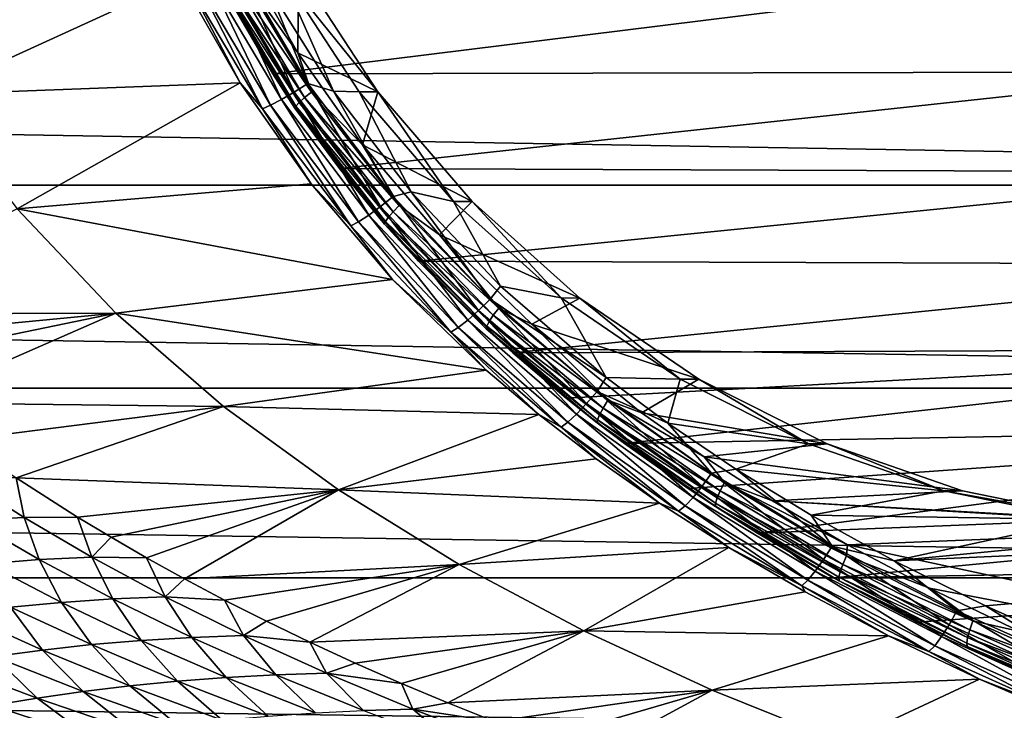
# Model space of a CAD drawing. Header units: metres. Extents: x -160 to 52, y -25 to 25.
# Tile 45 of 166: x -39 to -27, y -16 to -8. Entities that reach past the tile are written whole.
import ezdxf

# ---------------------------------------------------------------- set-up
doc = ezdxf.new("R2010")
doc.units = ezdxf.units.M
doc.layers.add('solid_509094_SW0001', color=7, linetype='CONTINUOUS')

msp = doc.modelspace()

# ---------------------------------------------------------------- linework, layer by layer
at = {"layer": 'solid_509094_SW0001'}
for points in [[(-36.873055, -7.083638, 105.778328), (-36.177963, -8.306621, 105.633049), (-24.9105, -6.907863, 157.981125)], [(-36.826214, -6.985851, 103.964035), (-35.90892, -8.536976, 103.772903), (-36.642807, -6.896035, 104.007339)], [(-36.642807, -6.896035, 104.007339), (-35.7369, -8.427876, 103.818581), (-36.238716, -7.209358, 103.950912)], [(-35.90892, -8.536976, 103.772903), (-35.7369, -8.427876, 103.818581), (-36.642807, -6.896035, 104.007339)], [(-36.613884, -6.989379, 105.221519), (-36.538902, -6.860927, 105.188156), (-35.864433, -8.045527, 105.047623)], [(-35.857033, -7.008138, 105.046082), (-35.864433, -8.045527, 105.047623), (-36.538902, -6.860927, 105.188156)], [(-36.177963, -8.306621, 105.633049), (-24.132059, -8.282832, 157.818924), (-24.9105, -6.907863, 157.981125)], [(-159.199997, -7.026679, -23.470743), (-2.2, -7.026679, -23.470743), (-2.2, -9.703955, -22.496294)], [(-159.199997, -9.703955, -22.496294), (-159.199997, -7.026679, -23.470743), (-2.2, -9.703955, -22.496294)], [(-41.405247, -7.012748, 89.07547), (-40.479038, -8.566927, 88.857384), (-37.327919, -7.123913, 103.409302)], [(-36.995667, -7.062994, 103.869621), (-36.068592, -8.630684, 103.676453), (-36.826214, -6.985851, 103.964035)], [(-36.068592, -8.630684, 103.676453), (-35.90892, -8.536976, 103.772903), (-36.826214, -6.985851, 103.964035)], [(-36.613884, -6.989379, 105.221519), (-35.691219, -8.536867, 105.029266), (-36.70929, -7.046155, 105.293716)], [(-36.613884, -6.989379, 105.221519), (-35.864433, -8.045527, 105.047623), (-35.691219, -8.536867, 105.029266)], [(-36.091591, -7.008177, 103.920258), (-36.238716, -7.209358, 103.950912), (-35.417603, -8.525259, 103.779816)], [(-35.857033, -7.008138, 105.046082), (-36.091591, -7.008177, 103.920258), (-34.859695, -8.532837, 104.838272)], [(-35.094242, -8.532882, 103.71244), (-36.091591, -7.008177, 103.920258), (-35.417603, -8.525259, 103.779816)], [(-34.859695, -8.532837, 104.838272), (-36.091591, -7.008177, 103.920258), (-35.094242, -8.532882, 103.71244)], [(-35.857033, -7.008138, 105.046082), (-34.859695, -8.532837, 104.838272), (-35.864433, -8.045527, 105.047623)], [(-40.479038, -8.566927, 88.857384), (-36.585922, -8.422724, 103.250313), (-37.327919, -7.123913, 103.409302)], [(-37.248295, -7.159476, 103.556221), (-37.327919, -7.123913, 103.409302), (-36.585922, -8.422724, 103.250313)], [(-37.248295, -7.159476, 103.556221), (-36.308987, -8.747881, 103.360497), (-37.139629, -7.122214, 103.730522)], [(-37.248295, -7.159476, 103.556221), (-36.585922, -8.422724, 103.250313), (-36.308987, -8.747881, 103.360497)], [(-37.139629, -7.122214, 103.730522), (-36.205044, -8.702619, 103.535789), (-36.995667, -7.062994, 103.869621)], [(-36.308987, -8.747881, 103.360497), (-36.205044, -8.702619, 103.535789), (-37.139629, -7.122214, 103.730522)], [(-36.205044, -8.702619, 103.535789), (-36.068592, -8.630684, 103.676453), (-36.995667, -7.062994, 103.869621)], [(-36.847401, -7.15422, 105.639839), (-36.177963, -8.306621, 105.633049), (-36.873055, -7.083638, 105.778328)], [(-36.830292, -7.131571, 105.510483), (-35.888031, -8.711965, 105.314148), (-36.847401, -7.15422, 105.639839)], [(-36.847401, -7.15422, 105.639839), (-35.90202, -8.739854, 105.442856), (-36.177963, -8.306621, 105.633049)], [(-35.888031, -8.711965, 105.314148), (-35.90202, -8.739854, 105.442856), (-36.847401, -7.15422, 105.639839)], [(-36.783154, -7.094687, 105.392349), (-35.845974, -8.666545, 105.197075), (-36.830292, -7.131571, 105.510483)], [(-35.845974, -8.666545, 105.197075), (-35.888031, -8.711965, 105.314148), (-36.830292, -7.131571, 105.510483)], [(-36.70929, -7.046155, 105.293716), (-35.778801, -8.606781, 105.099838), (-36.783154, -7.094687, 105.392349)], [(-35.778801, -8.606781, 105.099838), (-35.845974, -8.666545, 105.197075), (-36.783154, -7.094687, 105.392349)], [(-35.691219, -8.536867, 105.029266), (-35.778801, -8.606781, 105.099838), (-36.70929, -7.046155, 105.293716)], [(-35.7369, -8.427876, 103.818581), (-35.417603, -8.525259, 103.779816), (-36.238716, -7.209358, 103.950912)], [(-34.859695, -8.532837, 104.838272), (-35.053082, -9.198518, 104.878563), (-35.864433, -8.045527, 105.047623)], [(-35.691219, -8.536867, 105.029266), (-35.864433, -8.045527, 105.047623), (-35.053082, -9.198518, 104.878563)], [(-36.177963, -8.306621, 105.633049), (-35.342758, -9.496051, 105.458549), (-24.132059, -8.282832, 157.818924)], [(-35.90202, -8.739854, 105.442856), (-35.342758, -9.496051, 105.458549), (-36.177963, -8.306621, 105.633049)], [(-35.342758, -9.496051, 105.458549), (-23.224878, -9.543181, 157.629898), (-24.132059, -8.282832, 157.818924)], [(-40.479038, -8.566927, 88.857384), (-39.384609, -10.002298, 88.599884), (-36.585922, -8.422724, 103.250313)], [(-39.384609, -10.002298, 88.599884), (-35.696815, -9.687443, 103.060028), (-36.585922, -8.422724, 103.250313)], [(-36.308987, -8.747881, 103.360497), (-36.585922, -8.422724, 103.250313), (-35.696815, -9.687443, 103.060028)], [(-35.90892, -8.536976, 103.772903), (-34.825821, -9.971562, 103.547226), (-35.7369, -8.427876, 103.818581)], [(-35.7369, -8.427876, 103.818581), (-34.666599, -9.845504, 103.595566), (-35.417603, -8.525259, 103.779816)], [(-34.825821, -9.971562, 103.547226), (-34.666599, -9.845504, 103.595566), (-35.7369, -8.427876, 103.818581)], [(-36.205044, -8.702619, 103.535789), (-35.10252, -10.162953, 103.306061), (-36.068592, -8.630684, 103.676453)], [(-36.068592, -8.630684, 103.676453), (-34.974503, -10.079837, 103.448479), (-35.90892, -8.536976, 103.772903)], [(-35.10252, -10.162953, 103.306061), (-34.974503, -10.079837, 103.448479), (-36.068592, -8.630684, 103.676453)], [(-34.974503, -10.079837, 103.448479), (-34.825821, -9.971562, 103.547226), (-35.90892, -8.536976, 103.772903)], [(-35.778801, -8.606781, 105.099838), (-34.669712, -10.03973, 104.868744), (-35.845974, -8.666545, 105.197075)], [(-35.691219, -8.536867, 105.029266), (-34.590828, -9.958566, 104.79998), (-35.778801, -8.606781, 105.099838)], [(-34.590828, -9.958566, 104.79998), (-34.669712, -10.03973, 104.868744), (-35.778801, -8.606781, 105.099838)], [(-35.691219, -8.536867, 105.029266), (-35.053082, -9.198518, 104.878563), (-34.590828, -9.958566, 104.79998)], [(-35.094242, -8.532882, 103.71244), (-35.417603, -8.525259, 103.779816), (-34.442448, -9.787558, 103.57663)], [(-34.666599, -9.845504, 103.595566), (-34.442448, -9.787558, 103.57663), (-35.417603, -8.525259, 103.779816)], [(-34.859695, -8.532837, 104.838272), (-35.094242, -8.532882, 103.71244), (-33.910984, -9.911104, 103.465897)], [(-33.910984, -9.911104, 103.465897), (-35.094242, -8.532882, 103.71244), (-34.442448, -9.787558, 103.57663)], [(-34.859695, -8.532837, 104.838272), (-33.676403, -9.911101, 104.591713), (-35.053082, -9.198518, 104.878563)], [(-34.859695, -8.532837, 104.838272), (-33.910984, -9.911104, 103.465897), (-33.676403, -9.911101, 104.591713)], [(-36.308987, -8.747881, 103.360497), (-35.201157, -10.215252, 103.129662), (-36.205044, -8.702619, 103.535789)], [(-36.308987, -8.747881, 103.360497), (-35.696815, -9.687443, 103.060028), (-35.201157, -10.215252, 103.129662)], [(-35.201157, -10.215252, 103.129662), (-35.10252, -10.162953, 103.306061), (-36.205044, -8.702619, 103.535789)], [(-35.888031, -8.711965, 105.314148), (-34.765862, -10.161839, 105.08033), (-35.90202, -8.739854, 105.442856)], [(-35.90202, -8.739854, 105.442856), (-34.776379, -10.194217, 105.208313), (-35.342758, -9.496051, 105.458549)], [(-34.765862, -10.161839, 105.08033), (-34.776379, -10.194217, 105.208313), (-35.90202, -8.739854, 105.442856)], [(-35.845974, -8.666545, 105.197075), (-34.729454, -10.109111, 104.964432), (-35.888031, -8.711965, 105.314148)], [(-34.729454, -10.109111, 104.964432), (-34.765862, -10.161839, 105.08033), (-35.888031, -8.711965, 105.314148)], [(-34.669712, -10.03973, 104.868744), (-34.729454, -10.109111, 104.964432), (-35.845974, -8.666545, 105.197075)], [(-33.676403, -9.911101, 104.591713), (-34.085243, -10.328871, 104.676903), (-35.053082, -9.198518, 104.878563)], [(-34.590828, -9.958566, 104.79998), (-35.053082, -9.198518, 104.878563), (-34.085243, -10.328871, 104.676903)], [(-35.342758, -9.496051, 105.458549), (-34.348915, -10.659901, 105.250984), (-23.224878, -9.543181, 157.629898)], [(-34.776379, -10.194217, 105.208313), (-34.348915, -10.659901, 105.250984), (-35.342758, -9.496051, 105.458549)], [(-34.348915, -10.659901, 105.250984), (-22.199255, -10.698034, 157.416199), (-23.224878, -9.543181, 157.629898)], [(-159.199997, -9.703955, -22.496294), (-2.2, -9.703955, -22.496294), (-2.2, -12.25, -21.217623)], [(-159.199997, -12.25, -21.217623), (-159.199997, -9.703955, -22.496294), (-2.2, -12.25, -21.217623)], [(-39.384609, -10.002298, 88.599884), (-34.674572, -10.886315, 102.841736), (-35.696815, -9.687443, 103.060028)], [(-35.201157, -10.215252, 103.129662), (-35.696815, -9.687443, 103.060028), (-34.674572, -10.886315, 102.841736)], [(-34.825821, -9.971562, 103.547226), (-33.595963, -11.276418, 103.290962), (-34.666599, -9.845504, 103.595566)], [(-34.666599, -9.845504, 103.595566), (-33.450802, -11.135434, 103.342239), (-34.442448, -9.787558, 103.57663)], [(-33.595963, -11.276418, 103.290962), (-33.450802, -11.135434, 103.342239), (-34.666599, -9.845504, 103.595566)], [(-33.910984, -9.911104, 103.465897), (-34.442448, -9.787558, 103.57663), (-33.321514, -10.97141, 103.343071)], [(-33.450802, -11.135434, 103.342239), (-33.321514, -10.97141, 103.343071), (-34.442448, -9.787558, 103.57663)], [(-42.043209, -11.324569, 73.910828), (-38.148922, -11.3095, 88.309395), (-39.384609, -10.002298, 88.599884)], [(-39.384609, -10.002298, 88.599884), (-38.148922, -11.3095, 88.309395), (-34.674572, -10.886315, 102.841736)], [(-34.974503, -10.079837, 103.448479), (-33.732567, -11.397511, 103.189705), (-34.825821, -9.971562, 103.547226)], [(-33.732567, -11.397511, 103.189705), (-33.595963, -11.276418, 103.290962), (-34.825821, -9.971562, 103.547226)], [(-34.590828, -9.958566, 104.79998), (-33.341702, -11.24657, 104.539711), (-34.669712, -10.03973, 104.868744)], [(-34.590828, -9.958566, 104.79998), (-34.085243, -10.328871, 104.676903), (-33.341702, -11.24657, 104.539711)], [(-33.676403, -9.911101, 104.591713), (-32.326653, -11.120218, 104.310471), (-34.085243, -10.328871, 104.676903)], [(-33.676403, -9.911101, 104.591713), (-33.910984, -9.911104, 103.465897), (-32.561275, -11.120184, 103.184662)], [(-32.561275, -11.120184, 103.184662), (-33.910984, -9.911104, 103.465897), (-33.321514, -10.97141, 103.343071)], [(-33.676403, -9.911101, 104.591713), (-32.561275, -11.120184, 103.184662), (-32.326653, -11.120218, 104.310471)], [(-35.10252, -10.162953, 103.306061), (-33.851311, -11.490469, 103.045357), (-34.974503, -10.079837, 103.448479)], [(-33.851311, -11.490469, 103.045357), (-33.732567, -11.397511, 103.189705), (-34.974503, -10.079837, 103.448479)], [(-34.729454, -10.109111, 104.964432), (-33.463917, -11.414079, 104.700737), (-34.765862, -10.161839, 105.08033)], [(-34.669712, -10.03973, 104.868744), (-33.411739, -11.33688, 104.606628), (-34.729454, -10.109111, 104.964432)], [(-33.411739, -11.33688, 104.606628), (-33.463917, -11.414079, 104.700737), (-34.729454, -10.109111, 104.964432)], [(-33.341702, -11.24657, 104.539711), (-33.411739, -11.33688, 104.606628), (-34.669712, -10.03973, 104.868744)], [(-35.201157, -10.215252, 103.129662), (-33.944111, -11.54896, 102.867744), (-35.10252, -10.162953, 103.306061)], [(-35.201157, -10.215252, 103.129662), (-34.674572, -10.886315, 102.841736), (-33.944111, -11.54896, 102.867744)], [(-33.944111, -11.54896, 102.867744), (-33.851311, -11.490469, 103.045357), (-35.10252, -10.162953, 103.306061)], [(-34.765862, -10.161839, 105.08033), (-33.494576, -11.472749, 104.815437), (-34.776379, -10.194217, 105.208313)], [(-34.776379, -10.194217, 105.208313), (-33.501564, -11.508775, 104.942688), (-34.348915, -10.659901, 105.250984)], [(-33.494576, -11.472749, 104.815437), (-33.501564, -11.508775, 104.942688), (-34.776379, -10.194217, 105.208313)], [(-33.463917, -11.414079, 104.700737), (-33.494576, -11.472749, 104.815437), (-34.765862, -10.161839, 105.08033)], [(-32.326653, -11.120218, 104.310471), (-32.930328, -11.44811, 104.436256), (-34.085243, -10.328871, 104.676903)], [(-33.341702, -11.24657, 104.539711), (-34.085243, -10.328871, 104.676903), (-32.930328, -11.44811, 104.436256)], [(-34.348915, -10.659901, 105.250984), (-33.168121, -11.807683, 105.004486), (-22.199255, -10.698034, 157.416199)], [(-33.501564, -11.508775, 104.942688), (-33.168121, -11.807683, 105.004486), (-34.348915, -10.659901, 105.250984)], [(-33.168121, -11.807683, 105.004486), (-21.064936, -11.756029, 157.17984), (-22.199255, -10.698034, 157.416199)], [(-38.148922, -11.3095, 88.309395), (-33.502918, -12.023881, 102.592361), (-34.674572, -10.886315, 102.841736)], [(-33.944111, -11.54896, 102.867744), (-34.674572, -10.886315, 102.841736), (-33.502918, -12.023881, 102.592361)], [(-33.450802, -11.135434, 103.342239), (-31.994478, -12.117811, 103.066559), (-33.321514, -10.97141, 103.343071)], [(-32.561275, -11.120184, 103.184662), (-33.321514, -10.97141, 103.343071), (-31.994478, -12.117811, 103.066559)], [(-33.595963, -11.276418, 103.290962), (-32.241718, -12.444164, 103.008789), (-33.450802, -11.135434, 103.342239)], [(-33.450802, -11.135434, 103.342239), (-32.11063, -12.291001, 103.062996), (-31.994478, -12.117811, 103.066559)], [(-32.241718, -12.444164, 103.008789), (-32.11063, -12.291001, 103.062996), (-33.450802, -11.135434, 103.342239)], [(-32.326653, -11.120218, 104.310471), (-30.834497, -12.138659, 103.999565), (-32.930328, -11.44811, 104.436256)], [(-31.069117, -12.138638, 102.873749), (-32.561275, -11.120184, 103.184662), (-31.994478, -12.117811, 103.066559)], [(-32.326653, -11.120218, 104.310471), (-32.561275, -11.120184, 103.184662), (-31.069117, -12.138638, 102.873749)], [(-32.326653, -11.120218, 104.310471), (-31.069117, -12.138638, 102.873749), (-30.834497, -12.138659, 103.999565)], [(-42.043209, -11.324569, 73.910828), (-41.680386, -11.648314, 73.81768), (-38.148922, -11.3095, 88.309395)], [(-41.680386, -11.648314, 73.81768), (-41.307625, -11.964353, 73.721451), (-38.148922, -11.3095, 88.309395)], [(-41.307625, -11.964353, 73.721451), (-40.718246, -12.434213, 73.568329), (-38.148922, -11.3095, 88.309395)], [(-40.718246, -12.434213, 73.568329), (-36.798191, -12.481932, 87.992157), (-38.148922, -11.3095, 88.309395)], [(-38.148922, -11.3095, 88.309395), (-36.798191, -12.481932, 87.992157), (-33.502918, -12.023881, 102.592361)], [(-33.732567, -11.397511, 103.189705), (-32.366234, -12.575719, 102.905014), (-33.595963, -11.276418, 103.290962)], [(-32.366234, -12.575719, 102.905014), (-32.241718, -12.444164, 103.008789), (-33.595963, -11.276418, 103.290962)], [(-33.411739, -11.33688, 104.606628), (-32.035503, -12.500549, 104.31987), (-33.463917, -11.414079, 104.700737)], [(-33.341702, -11.24657, 104.539711), (-31.973949, -12.403056, 104.254723), (-33.411739, -11.33688, 104.606628)], [(-31.973949, -12.403056, 104.254723), (-32.035503, -12.500549, 104.31987), (-33.411739, -11.33688, 104.606628)], [(-33.341702, -11.24657, 104.539711), (-32.930328, -11.44811, 104.436256), (-31.973949, -12.403056, 104.254723)], [(-33.851311, -11.490469, 103.045357), (-32.4757, -12.676706, 102.758728), (-33.732567, -11.397511, 103.189705)], [(-32.4757, -12.676706, 102.758728), (-32.366234, -12.575719, 102.905014), (-33.732567, -11.397511, 103.189705)], [(-33.494576, -11.472749, 104.815437), (-32.105583, -12.647224, 104.526024), (-33.501564, -11.508775, 104.942688)], [(-33.463917, -11.414079, 104.700737), (-32.080433, -12.583888, 104.412468), (-33.494576, -11.472749, 104.815437)], [(-32.080433, -12.583888, 104.412468), (-32.105583, -12.647224, 104.526024), (-33.494576, -11.472749, 104.815437)], [(-32.035503, -12.500549, 104.31987), (-32.080433, -12.583888, 104.412468), (-33.463917, -11.414079, 104.700737)], [(-30.834497, -12.138659, 103.999565), (-31.552586, -12.56086, 104.149185), (-32.930328, -11.44811, 104.436256)], [(-31.973949, -12.403056, 104.254723), (-32.930328, -11.44811, 104.436256), (-31.552586, -12.56086, 104.149185)], [(-33.944111, -11.54896, 102.867744), (-32.562664, -12.74025, 102.579895), (-33.851311, -11.490469, 103.045357)], [(-33.944111, -11.54896, 102.867744), (-33.502918, -12.023881, 102.592361), (-32.842304, -12.581869, 102.452156)], [(-33.944111, -11.54896, 102.867744), (-32.842304, -12.581869, 102.452156), (-32.562664, -12.74025, 102.579895)], [(-32.562664, -12.74025, 102.579895), (-32.4757, -12.676706, 102.758728), (-33.851311, -11.490469, 103.045357)], [(-33.501564, -11.508775, 104.942688), (-32.109188, -12.686116, 104.652565), (-33.168121, -11.807683, 105.004486)], [(-32.105583, -12.647224, 104.526024), (-32.109188, -12.686116, 104.652565), (-33.501564, -11.508775, 104.942688)], [(-33.168121, -11.807683, 105.004486), (-32.497334, -12.377164, 104.864502), (-21.064936, -11.756029, 157.17984)], [(-32.109188, -12.686116, 104.652565), (-32.497334, -12.377164, 104.864502), (-33.168121, -11.807683, 105.004486)], [(-32.497334, -12.377164, 104.864502), (-31.765268, -12.944606, 104.711761), (-21.064936, -11.756029, 157.17984)], [(-31.765268, -12.944606, 104.711761), (-19.829899, -12.724239, 156.922501), (-21.064936, -11.756029, 157.17984)], [(-36.798191, -12.481932, 87.992157), (-32.842304, -12.581869, 102.452156), (-33.502918, -12.023881, 102.592361)], [(-32.11063, -12.291001, 103.062996), (-31.223242, -12.691281, 102.905861), (-31.994478, -12.117811, 103.066559)], [(-31.069117, -12.138638, 102.873749), (-31.994478, -12.117811, 103.066559), (-31.223242, -12.691281, 102.905861)], [(-30.834497, -12.138659, 103.999565), (-29.224506, -12.949659, 103.664093), (-31.552586, -12.56086, 104.149185)], [(-29.459087, -12.949659, 102.538277), (-31.069117, -12.138638, 102.873749), (-31.223242, -12.691281, 102.905861)], [(-30.834497, -12.138659, 103.999565), (-31.069117, -12.138638, 102.873749), (-29.459087, -12.949659, 102.538277)], [(-30.834497, -12.138659, 103.999565), (-29.459087, -12.949659, 102.538277), (-29.224506, -12.949659, 103.664093)], [(-159.199997, -12.25, -21.217623), (-2.2, -12.25, -21.217623), (-2.2, -14.630385, -19.652018)], [(-159.199997, -14.630385, -19.652018), (-159.199997, -12.25, -21.217623), (-2.2, -14.630385, -19.652018)], [(-32.241718, -12.444164, 103.008789), (-30.791489, -13.481649, 102.706612), (-32.11063, -12.291001, 103.062996)], [(-32.11063, -12.291001, 103.062996), (-30.673204, -13.31931, 102.763489), (-31.223242, -12.691281, 102.905861)], [(-30.791489, -13.481649, 102.706612), (-30.673204, -13.31931, 102.763489), (-32.11063, -12.291001, 103.062996)], [(-40.718246, -12.434213, 73.568329), (-40.088024, -12.901396, 73.40345), (-36.798191, -12.481932, 87.992157)], [(-32.109188, -12.686116, 104.652565), (-31.765268, -12.944606, 104.711761), (-32.497334, -12.377164, 104.864502)], [(-32.366234, -12.575719, 102.905014), (-30.905006, -13.621085, 102.60054), (-32.241718, -12.444164, 103.008789)], [(-30.905006, -13.621085, 102.60054), (-30.791489, -13.481649, 102.706612), (-32.241718, -12.444164, 103.008789)], [(-31.973949, -12.403056, 104.254723), (-30.513525, -13.435567, 103.950417), (-32.035503, -12.500549, 104.31987)], [(-31.973949, -12.403056, 104.254723), (-31.552586, -12.56086, 104.149185), (-30.768675, -13.114143, 103.985847)], [(-31.973949, -12.403056, 104.254723), (-30.768675, -13.114143, 103.985847), (-30.513525, -13.435567, 103.950417)], [(-40.088024, -12.901396, 73.40345), (-39.398685, -13.376454, 73.221977), (-36.798191, -12.481932, 87.992157)], [(-39.398685, -13.376454, 73.221977), (-35.355408, -13.527897, 87.653587), (-36.798191, -12.481932, 87.992157)], [(-36.798191, -12.481932, 87.992157), (-35.355408, -13.527897, 87.653587), (-32.842304, -12.581869, 102.452156)], [(-35.355408, -13.527897, 87.653587), (-32.120373, -13.137773, 102.299232), (-32.842304, -12.581869, 102.452156)], [(-32.562664, -12.74025, 102.579895), (-32.842304, -12.581869, 102.452156), (-32.120373, -13.137773, 102.299232)], [(-32.4757, -12.676706, 102.758728), (-31.006031, -13.728123, 102.452499), (-32.366234, -12.575719, 102.905014)], [(-31.006031, -13.728123, 102.452499), (-30.905006, -13.621085, 102.60054), (-32.366234, -12.575719, 102.905014)], [(-32.080433, -12.583888, 104.412468), (-30.605431, -13.626731, 104.105125), (-32.105583, -12.647224, 104.526024)], [(-32.035503, -12.500549, 104.31987), (-30.567221, -13.53863, 104.013931), (-32.080433, -12.583888, 104.412468)], [(-30.567221, -13.53863, 104.013931), (-30.605431, -13.626731, 104.105125), (-32.080433, -12.583888, 104.412468)], [(-30.513525, -13.435567, 103.950417), (-30.567221, -13.53863, 104.013931), (-32.035503, -12.500549, 104.31987)], [(-29.224506, -12.949659, 103.664093), (-30.768675, -13.114143, 103.985847), (-31.552586, -12.56086, 104.149185)], [(-32.562664, -12.74025, 102.579895), (-31.087681, -13.795474, 102.27256), (-32.4757, -12.676706, 102.758728)], [(-31.087681, -13.795474, 102.27256), (-31.006031, -13.728123, 102.452499), (-32.4757, -12.676706, 102.758728)], [(-32.105583, -12.647224, 104.526024), (-30.625473, -13.693686, 104.217621), (-32.109188, -12.686116, 104.652565)], [(-32.109188, -12.686116, 104.652565), (-30.625942, -13.734799, 104.343506), (-31.765268, -12.944606, 104.711761)], [(-30.625473, -13.693686, 104.217621), (-30.625942, -13.734799, 104.343506), (-32.109188, -12.686116, 104.652565)], [(-30.605431, -13.626731, 104.105125), (-30.625473, -13.693686, 104.217621), (-32.105583, -12.647224, 104.526024)], [(-29.459087, -12.949659, 102.538277), (-31.223242, -12.691281, 102.905861), (-30.36956, -13.268404, 102.727989)], [(-30.673204, -13.31931, 102.763489), (-30.36956, -13.268404, 102.727989), (-31.223242, -12.691281, 102.905861)], [(-32.562664, -12.74025, 102.579895), (-32.120373, -13.137773, 102.299232), (-31.32671, -13.694679, 102.131454)], [(-32.562664, -12.74025, 102.579895), (-31.32671, -13.694679, 102.131454), (-31.087681, -13.795474, 102.27256)], [(-31.765268, -12.944606, 104.711761), (-30.968185, -13.508333, 104.545494), (-19.829899, -12.724239, 156.922501)], [(-30.968185, -13.508333, 104.545494), (-30.09617, -14.070501, 104.363647), (-19.829899, -12.724239, 156.922501)], [(-30.09617, -14.070501, 104.363647), (-18.501125, -13.608867, 156.64563), (-19.829899, -12.724239, 156.922501)], [(-30.625942, -13.734799, 104.343506), (-30.968185, -13.508333, 104.545494), (-31.765268, -12.944606, 104.711761)], [(-29.224506, -12.949659, 103.664093), (-27.525095, -13.538942, 103.309998), (-30.768675, -13.114143, 103.985847)], [(-27.759632, -13.538955, 102.184174), (-29.459087, -12.949659, 102.538277), (-30.36956, -13.268404, 102.727989)], [(-29.224506, -12.949659, 103.664093), (-29.459087, -12.949659, 102.538277), (-27.759632, -13.538955, 102.184174)], [(-29.224506, -12.949659, 103.664093), (-27.759632, -13.538955, 102.184174), (-27.525095, -13.538942, 103.309998)], [(-35.355408, -13.527897, 87.653587), (-31.32671, -13.694679, 102.131454), (-32.120373, -13.137773, 102.299232)], [(-27.525095, -13.538942, 103.309998), (-29.908867, -13.665651, 103.806694), (-30.768675, -13.114143, 103.985847)], [(-30.513525, -13.435567, 103.950417), (-30.768675, -13.114143, 103.985847), (-29.908867, -13.665651, 103.806694)], [(-30.791489, -13.481649, 102.706612), (-29.269159, -14.401905, 102.389412), (-30.673204, -13.31931, 102.763489)], [(-30.673204, -13.31931, 102.763489), (-29.162352, -14.232615, 102.448677), (-30.36956, -13.268404, 102.727989)], [(-29.269159, -14.401905, 102.389412), (-29.162352, -14.232615, 102.448677), (-30.673204, -13.31931, 102.763489)], [(-27.759632, -13.538955, 102.184174), (-30.36956, -13.268404, 102.727989), (-29.423306, -13.84379, 102.530823)], [(-29.162352, -14.232615, 102.448677), (-29.423306, -13.84379, 102.530823), (-30.36956, -13.268404, 102.727989)], [(-40.07967, -13.375554, 70.757301), (-39.298946, -13.871885, 70.543037), (-39.398685, -13.376454, 73.221977)], [(-39.96241, -13.908662, 68.069489), (-39.298946, -13.871885, 70.543037), (-40.07967, -13.375554, 70.757301)], [(-39.398685, -13.376454, 73.221977), (-38.626541, -13.869634, 73.017548), (-35.355408, -13.527897, 87.653587)], [(-39.298946, -13.871885, 70.543037), (-38.626541, -13.869634, 73.017548), (-39.398685, -13.376454, 73.221977)], [(-30.513525, -13.435567, 103.950417), (-28.981567, -14.354612, 103.63121), (-30.567221, -13.53863, 104.013931)], [(-30.513525, -13.435567, 103.950417), (-29.908867, -13.665651, 103.806694), (-28.969301, -14.214999, 103.610924)], [(-30.513525, -13.435567, 103.950417), (-28.969301, -14.214999, 103.610924), (-28.981567, -14.354612, 103.63121)], [(-38.626541, -13.869634, 73.017548), (-38.206604, -14.122289, 72.905914), (-35.355408, -13.527897, 87.653587)], [(-38.206604, -14.122289, 72.905914), (-37.760765, -14.379665, 72.787102), (-35.355408, -13.527897, 87.653587)], [(-37.760765, -14.379665, 72.787102), (-37.285561, -14.64263, 72.660179), (-35.355408, -13.527897, 87.653587)], [(-37.285561, -14.64263, 72.660179), (-33.842129, -14.461442, 87.298721), (-35.355408, -13.527897, 87.653587)], [(-35.355408, -13.527897, 87.653587), (-33.842129, -14.461442, 87.298721), (-31.32671, -13.694679, 102.131454)], [(-30.625942, -13.734799, 104.343506), (-30.09617, -14.070501, 104.363647), (-30.968185, -13.508333, 104.545494)], [(-30.905006, -13.621085, 102.60054), (-29.37282, -14.547312, 102.281288), (-30.791489, -13.481649, 102.706612)], [(-29.37282, -14.547312, 102.281288), (-29.269159, -14.401905, 102.389412), (-30.791489, -13.481649, 102.706612)], [(-30.567221, -13.53863, 104.013931), (-29.02816, -14.461944, 103.693245), (-30.605431, -13.626731, 104.105125)], [(-28.981567, -14.354612, 103.63121), (-29.02816, -14.461944, 103.693245), (-30.567221, -13.53863, 104.013931)], [(-27.525095, -13.538942, 103.309998), (-25.764549, -13.89665, 102.943161), (-29.908867, -13.665651, 103.806694)], [(-25.999075, -13.896658, 101.817329), (-27.759632, -13.538955, 102.184174), (-29.423306, -13.84379, 102.530823)], [(-27.525095, -13.538942, 103.309998), (-27.759632, -13.538955, 102.184174), (-25.764549, -13.89665, 102.943161)], [(-25.764549, -13.89665, 102.943161), (-27.759632, -13.538955, 102.184174), (-25.999075, -13.896658, 101.817329)], [(-33.842129, -14.461442, 87.298721), (-30.456007, -14.250935, 101.947716), (-31.32671, -13.694679, 102.131454)], [(-31.087681, -13.795474, 102.27256), (-31.32671, -13.694679, 102.131454), (-30.456007, -14.250935, 101.947716)], [(-31.006031, -13.728123, 102.452499), (-29.466276, -14.658934, 102.131668), (-30.905006, -13.621085, 102.60054)], [(-29.466276, -14.658934, 102.131668), (-29.37282, -14.547312, 102.281288), (-30.905006, -13.621085, 102.60054)], [(-30.625473, -13.693686, 104.217621), (-29.075727, -14.623418, 103.894707), (-30.625942, -13.734799, 104.343506)], [(-30.605431, -13.626731, 104.105125), (-29.060299, -14.553691, 103.78318), (-30.625473, -13.693686, 104.217621)], [(-29.060299, -14.553691, 103.78318), (-29.075727, -14.623418, 103.894707), (-30.625473, -13.693686, 104.217621)], [(-29.02816, -14.461944, 103.693245), (-29.060299, -14.553691, 103.78318), (-30.605431, -13.626731, 104.105125)], [(-30.09617, -14.070501, 104.363647), (-29.143726, -14.629362, 104.165062), (-18.501125, -13.608867, 156.64563)], [(-23.973467, -14.016588, 102.569969), (-28.969301, -14.214999, 103.610924), (-29.908867, -13.665651, 103.806694)], [(-25.764549, -13.89665, 102.943161), (-23.973467, -14.016588, 102.569969), (-29.908867, -13.665651, 103.806694)], [(-29.143726, -14.629362, 104.165062), (-17.085003, -14.415578, 156.350571), (-18.501125, -13.608867, 156.64563)], [(-31.087681, -13.795474, 102.27256), (-29.543163, -14.729169, 101.950737), (-31.006031, -13.728123, 102.452499)], [(-31.087681, -13.795474, 102.27256), (-30.456007, -14.250935, 101.947716), (-29.543163, -14.729169, 101.950737)], [(-29.543163, -14.729169, 101.950737), (-29.466276, -14.658934, 102.131668), (-31.006031, -13.728123, 102.452499)], [(-30.625942, -13.734799, 104.343506), (-29.073364, -14.666234, 104.020004), (-30.09617, -14.070501, 104.363647)], [(-29.075727, -14.623418, 103.894707), (-29.073364, -14.666234, 104.020004), (-30.625942, -13.734799, 104.343506)], [(-28.382711, -14.416945, 102.313995), (-27.237396, -14.982709, 102.075356), (-12.591782, -13.71613, 99.023727)], [(-24.208048, -14.016588, 101.444145), (-28.382711, -14.416945, 102.313995), (-12.591782, -13.71613, 99.023727)], [(-27.237396, -14.982709, 102.075356), (-25.986204, -15.540553, 101.814651), (-12.591782, -13.71613, 99.023727)], [(-39.96241, -13.908662, 68.069489), (-39.107327, -14.402358, 67.841789), (-39.298946, -13.871885, 70.543037)], [(-39.761753, -14.45299, 65.434868), (-39.107327, -14.402358, 67.841789), (-39.96241, -13.908662, 68.069489)], [(-39.298946, -13.871885, 70.543037), (-38.447731, -14.370818, 70.313362), (-38.626541, -13.869634, 73.017548)], [(-39.107327, -14.402358, 67.841789), (-38.447731, -14.370818, 70.313362), (-39.298946, -13.871885, 70.543037)], [(-38.447731, -14.370818, 70.313362), (-38.206604, -14.122289, 72.905914), (-38.626541, -13.869634, 73.017548)], [(-25.999075, -13.896658, 101.817329), (-29.423306, -13.84379, 102.530823), (-28.382711, -14.416945, 102.313995)], [(-29.162352, -14.232615, 102.448677), (-28.382711, -14.416945, 102.313995), (-29.423306, -13.84379, 102.530823)], [(-24.208048, -14.016588, 101.444145), (-25.999075, -13.896658, 101.817329), (-28.382711, -14.416945, 102.313995)], [(-29.073364, -14.666234, 104.020004), (-29.143726, -14.629362, 104.165062), (-30.09617, -14.070501, 104.363647)], [(-23.973467, -14.016588, 102.569969), (-13.419946, -17.554045, 100.370987), (-28.969301, -14.214999, 103.610924)], [(-38.447731, -14.370818, 70.313362), (-37.760765, -14.379665, 72.787102), (-38.206604, -14.122289, 72.905914)], [(-33.842129, -14.461442, 87.298721), (-32.274937, -15.294696, 86.931404), (-30.456007, -14.250935, 101.947716)], [(-32.274937, -15.294696, 86.931404), (-29.500225, -14.805737, 101.746391), (-30.456007, -14.250935, 101.947716)], [(-29.543163, -14.729169, 101.950737), (-30.456007, -14.250935, 101.947716), (-29.500225, -14.805737, 101.746391)], [(-29.269159, -14.401905, 102.389412), (-27.692528, -15.218088, 102.060898), (-29.162352, -14.232615, 102.448677)], [(-29.162352, -14.232615, 102.448677), (-27.595827, -15.043552, 102.122269), (-28.382711, -14.416945, 102.313995)], [(-27.692528, -15.218088, 102.060898), (-27.595827, -15.043552, 102.122269), (-29.162352, -14.232615, 102.448677)], [(-28.981567, -14.354612, 103.63121), (-28.969301, -14.214999, 103.610924), (-27.937998, -14.761757, 103.396034)], [(-13.419946, -17.554045, 100.370987), (-27.937998, -14.761757, 103.396034), (-28.969301, -14.214999, 103.610924)], [(-39.761753, -14.45299, 65.434868), (-38.828796, -14.937795, 65.210983), (-39.107327, -14.402358, 67.841789)], [(-39.107327, -14.402358, 67.841789), (-38.182812, -14.893626, 67.606277), (-38.447731, -14.370818, 70.313362)], [(-38.828796, -14.937795, 65.210983), (-38.182812, -14.893626, 67.606277), (-39.107327, -14.402358, 67.841789)], [(-38.447731, -14.370818, 70.313362), (-37.528839, -14.866818, 70.07058), (-37.760765, -14.379665, 72.787102)], [(-38.182812, -14.893626, 67.606277), (-37.528839, -14.866818, 70.07058), (-38.447731, -14.370818, 70.313362)], [(-37.528839, -14.866818, 70.07058), (-37.285561, -14.64263, 72.660179), (-37.760765, -14.379665, 72.787102)], [(-29.37282, -14.547312, 102.281288), (-27.787508, -15.367999, 101.950966), (-29.269159, -14.401905, 102.389412)], [(-27.787508, -15.367999, 101.950966), (-27.692528, -15.218088, 102.060898), (-29.269159, -14.401905, 102.389412)], [(-29.143726, -14.629362, 104.165062), (-28.099867, -15.185359, 103.947464), (-17.085003, -14.415578, 156.350571)], [(-28.981567, -14.354612, 103.63121), (-27.394791, -15.171747, 103.300583), (-29.02816, -14.461944, 103.693245)], [(-28.981567, -14.354612, 103.63121), (-27.937998, -14.761757, 103.396034), (-27.394791, -15.171747, 103.300583)], [(-27.595827, -15.043552, 102.122269), (-27.237396, -14.982709, 102.075356), (-28.382711, -14.416945, 102.313995)], [(-28.099867, -15.185359, 103.947464), (-26.956629, -15.736321, 103.709198), (-17.085003, -14.415578, 156.350571)], [(-39.466976, -14.998688, 62.882725), (-38.828796, -14.937795, 65.210983), (-39.761753, -14.45299, 65.434868)], [(-37.285561, -14.64263, 72.660179), (-36.782509, -14.909116, 72.525543), (-33.842129, -14.461442, 87.298721)], [(-36.782509, -14.909116, 72.525543), (-36.256947, -15.175274, 72.384613), (-33.842129, -14.461442, 87.298721)], [(-36.256947, -15.175274, 72.384613), (-35.71172, -15.438875, 72.238167), (-33.842129, -14.461442, 87.298721)], [(-35.71172, -15.438875, 72.238167), (-32.274937, -15.294696, 86.931404), (-33.842129, -14.461442, 87.298721)], [(-29.466276, -14.658934, 102.131668), (-27.8743, -15.483079, 101.799957), (-29.37282, -14.547312, 102.281288)], [(-27.8743, -15.483079, 101.799957), (-27.787508, -15.367999, 101.950966), (-29.37282, -14.547312, 102.281288)], [(-29.060299, -14.553691, 103.78318), (-27.461718, -15.376913, 103.450089), (-29.075727, -14.623418, 103.894707)], [(-29.02816, -14.461944, 103.693245), (-27.43502, -15.28236, 103.36129), (-29.060299, -14.553691, 103.78318)], [(-27.43502, -15.28236, 103.36129), (-27.461718, -15.376913, 103.450089), (-29.060299, -14.553691, 103.78318)], [(-27.394791, -15.171747, 103.300583), (-27.43502, -15.28236, 103.36129), (-29.02816, -14.461944, 103.693245)], [(-159.199997, -14.630385, -19.652018), (-2.2, -14.630385, -19.652018), (-2.2, -16.81292, -17.820654)], [(-159.199997, -16.81292, -17.820654), (-159.199997, -14.630385, -19.652018), (-2.2, -16.81292, -17.820654)], [(-37.528839, -14.866818, 70.07058), (-36.782509, -14.909116, 72.525543), (-37.285561, -14.64263, 72.660179)], [(-29.543163, -14.729169, 101.950737), (-27.946995, -15.55549, 101.618156), (-29.466276, -14.658934, 102.131668)], [(-27.946995, -15.55549, 101.618156), (-27.8743, -15.483079, 101.799957), (-29.466276, -14.658934, 102.131668)], [(-29.073364, -14.666234, 104.020004), (-28.099867, -15.185359, 103.947464), (-29.143726, -14.629362, 104.165062)], [(-29.075727, -14.623418, 103.894707), (-27.473013, -15.448772, 103.56076), (-29.073364, -14.666234, 104.020004)], [(-27.461718, -15.376913, 103.450089), (-27.473013, -15.448772, 103.56076), (-29.075727, -14.623418, 103.894707)], [(-29.073364, -14.666234, 104.020004), (-27.468111, -15.492898, 103.685524), (-28.099867, -15.185359, 103.947464)], [(-27.473013, -15.448772, 103.56076), (-27.468111, -15.492898, 103.685524), (-29.073364, -14.666234, 104.020004)], [(-32.274937, -15.294696, 86.931404), (-28.453821, -15.35641, 101.526299), (-29.500225, -14.805737, 101.746391)], [(-29.543163, -14.729169, 101.950737), (-29.500225, -14.805737, 101.746391), (-28.453821, -15.35641, 101.526299)], [(-29.543163, -14.729169, 101.950737), (-28.453821, -15.35641, 101.526299), (-27.946995, -15.55549, 101.618156)], [(-13.419946, -17.554045, 100.370987), (-26.807941, -15.303558, 103.160568), (-27.937998, -14.761757, 103.396034)], [(-27.394791, -15.171747, 103.300583), (-27.937998, -14.761757, 103.396034), (-26.807941, -15.303558, 103.160568)], [(-39.466976, -14.998688, 62.882725), (-38.452763, -15.468386, 62.681271), (-38.828796, -14.937795, 65.210983)], [(-38.828796, -14.937795, 65.210983), (-37.82753, -15.415169, 64.98896), (-38.182812, -14.893626, 67.606277)], [(-38.452763, -15.468386, 62.681271), (-37.82753, -15.415169, 64.98896), (-38.828796, -14.937795, 65.210983)], [(-38.182812, -14.893626, 67.606277), (-37.192139, -15.376931, 67.366753), (-37.528839, -14.866818, 70.07058)], [(-37.82753, -15.415169, 64.98896), (-37.192139, -15.376931, 67.366753), (-38.182812, -14.893626, 67.606277)], [(-37.528839, -14.866818, 70.07058), (-36.546173, -15.354262, 69.817368), (-36.782509, -14.909116, 72.525543)], [(-37.192139, -15.376931, 67.366753), (-36.546173, -15.354262, 69.817368), (-37.528839, -14.866818, 70.07058)], [(-36.546173, -15.354262, 69.817368), (-36.256947, -15.175274, 72.384613), (-36.782509, -14.909116, 72.525543)], [(-40.097565, -15.07571, 60.619507), (-39.068279, -15.536021, 60.440964), (-39.466976, -14.998688, 62.882725)], [(-39.068279, -15.536021, 60.440964), (-38.452763, -15.468386, 62.681271), (-39.466976, -14.998688, 62.882725)], [(-27.692528, -15.218088, 102.060898), (-26.075369, -15.943753, 101.723938), (-27.595827, -15.043552, 102.122269)], [(-27.595827, -15.043552, 102.122269), (-25.987429, -15.765281, 101.78714), (-27.237396, -14.982709, 102.075356)], [(-26.075369, -15.943753, 101.723938), (-25.987429, -15.765281, 101.78714), (-27.595827, -15.043552, 102.122269)], [(-25.987429, -15.765281, 101.78714), (-25.986204, -15.540553, 101.814651), (-27.237396, -14.982709, 102.075356)], [(-39.674515, -15.617518, 58.265331), (-39.068279, -15.536021, 60.440964), (-40.097565, -15.07571, 60.619507)], [(-36.546173, -15.354262, 69.817368), (-35.71172, -15.438875, 72.238167), (-36.256947, -15.175274, 72.384613)], [(-27.468111, -15.492898, 103.685524), (-26.956629, -15.736321, 103.709198), (-28.099867, -15.185359, 103.947464)], [(-27.394791, -15.171747, 103.300583), (-25.76585, -15.897891, 102.961174), (-27.43502, -15.28236, 103.36129)], [(-27.394791, -15.171747, 103.300583), (-26.807941, -15.303558, 103.160568), (-25.76585, -15.897891, 102.961174)], [(-35.71172, -15.438875, 72.238167), (-35.144199, -15.70055, 72.08551), (-32.274937, -15.294696, 86.931404)], [(-35.144199, -15.70055, 72.08551), (-34.564407, -15.955525, 71.929367), (-32.274937, -15.294696, 86.931404)], [(-34.564407, -15.955525, 71.929367), (-33.98254, -16.199612, 71.772522), (-32.274937, -15.294696, 86.931404)], [(-33.98254, -16.199612, 71.772522), (-30.664967, -16.037664, 86.554199), (-32.274937, -15.294696, 86.931404)], [(-32.274937, -15.294696, 86.931404), (-30.664967, -16.037664, 86.554199), (-28.453821, -15.35641, 101.526299)], [(-27.787508, -15.367999, 101.950966), (-26.162823, -16.097046, 101.612442), (-27.692528, -15.218088, 102.060898)], [(-26.162823, -16.097046, 101.612442), (-26.075369, -15.943753, 101.723938), (-27.692528, -15.218088, 102.060898)], [(-27.43502, -15.28236, 103.36129), (-25.800432, -16.011026, 103.020699), (-27.461718, -15.376913, 103.450089)], [(-25.76585, -15.897891, 102.961174), (-25.800432, -16.011026, 103.020699), (-27.43502, -15.28236, 103.36129)], [(-38.452763, -15.468386, 62.681271), (-37.372047, -15.925631, 62.492939), (-37.82753, -15.415169, 64.98896)], [(-37.82753, -15.415169, 64.98896), (-36.762238, -15.879467, 64.77401), (-37.192139, -15.376931, 67.366753)], [(-37.372047, -15.925631, 62.492939), (-36.762238, -15.879467, 64.77401), (-37.82753, -15.415169, 64.98896)], [(-37.192139, -15.376931, 67.366753), (-36.140209, -15.846503, 67.127518), (-36.546173, -15.354262, 69.817368)], [(-36.762238, -15.879467, 64.77401), (-36.140209, -15.846503, 67.127518), (-37.192139, -15.376931, 67.366753)], [(-36.546173, -15.354262, 69.817368), (-35.505337, -15.827281, 69.556877), (-35.71172, -15.438875, 72.238167)], [(-36.140209, -15.846503, 67.127518), (-35.505337, -15.827281, 69.556877), (-36.546173, -15.354262, 69.817368)], [(-35.505337, -15.827281, 69.556877), (-35.144199, -15.70055, 72.08551), (-35.71172, -15.438875, 72.238167)], [(-30.664967, -16.037664, 86.554199), (-27.311523, -15.900681, 101.286293), (-28.453821, -15.35641, 101.526299)], [(-27.946995, -15.55549, 101.618156), (-28.453821, -15.35641, 101.526299), (-27.311523, -15.900681, 101.286293)], [(-27.8743, -15.483079, 101.799957), (-26.243839, -16.214722, 101.460228), (-27.787508, -15.367999, 101.950966)], [(-26.243839, -16.214722, 101.460228), (-26.162823, -16.097046, 101.612442), (-27.787508, -15.367999, 101.950966)], [(-27.461718, -15.376913, 103.450089), (-25.822304, -16.107733, 103.108498), (-27.473013, -15.448772, 103.56076)], [(-25.800432, -16.011026, 103.020699), (-25.822304, -16.107733, 103.108498), (-27.461718, -15.376913, 103.450089)], [(-39.674515, -15.617518, 58.265331), (-38.557613, -16.055477, 58.13448), (-39.068279, -15.536021, 60.440964)], [(-39.068279, -15.536021, 60.440964), (-37.970291, -15.984472, 60.280891), (-38.452763, -15.468386, 62.681271)], [(-38.557613, -16.055477, 58.13448), (-37.970291, -15.984472, 60.280891), (-39.068279, -15.536021, 60.440964)], [(-37.970291, -15.984472, 60.280891), (-37.372047, -15.925631, 62.492939), (-38.452763, -15.468386, 62.681271)], [(-27.946995, -15.55549, 101.618156), (-26.312901, -16.288765, 101.277664), (-27.8743, -15.483079, 101.799957)], [(-27.946995, -15.55549, 101.618156), (-27.311523, -15.900681, 101.286293), (-26.312901, -16.288765, 101.277664)], [(-26.312901, -16.288765, 101.277664), (-26.243839, -16.214722, 101.460228), (-27.8743, -15.483079, 101.799957)], [(-27.473013, -15.448772, 103.56076), (-25.829929, -16.181231, 103.218399), (-27.468111, -15.492898, 103.685524)], [(-25.822304, -16.107733, 103.108498), (-25.829929, -16.181231, 103.218399), (-27.473013, -15.448772, 103.56076)], [(-27.468111, -15.492898, 103.685524), (-25.822777, -16.226362, 103.342697), (-26.956629, -15.736321, 103.709198)], [(-25.829929, -16.181231, 103.218399), (-25.822777, -16.226362, 103.342697), (-27.468111, -15.492898, 103.685524)], [(-40.27174, -15.712329, 56.152077), (-39.134502, -16.138172, 56.050842), (-39.674515, -15.617518, 58.265331)], [(-39.134502, -16.138172, 56.050842), (-38.557613, -16.055477, 58.13448), (-39.674515, -15.617518, 58.265331)], [(-39.701283, -16.232134, 54.027668), (-39.134502, -16.138172, 56.050842), (-40.27174, -15.712329, 56.152077)], [(-35.505337, -15.827281, 69.556877), (-34.564407, -15.955525, 71.929367), (-35.144199, -15.70055, 72.08551)], [(-37.970291, -15.984472, 60.280891), (-36.813305, -16.414946, 60.147758), (-37.372047, -15.925631, 62.492939)], [(-37.372047, -15.925631, 62.492939), (-36.235264, -16.364096, 62.325687), (-36.762238, -15.879467, 64.77401)], [(-36.813305, -16.414946, 60.147758), (-36.235264, -16.364096, 62.325687), (-37.372047, -15.925631, 62.492939)], [(-36.762238, -15.879467, 64.77401), (-35.644142, -16.324179, 64.573418), (-36.140209, -15.846503, 67.127518)], [(-36.235264, -16.364096, 62.325687), (-35.644142, -16.324179, 64.573418), (-36.762238, -15.879467, 64.77401)], [(-36.140209, -15.846503, 67.127518), (-35.039112, -16.295675, 66.894974), (-35.505337, -15.827281, 69.556877)], [(-35.644142, -16.324179, 64.573418), (-35.039112, -16.295675, 66.894974), (-36.140209, -15.846503, 67.127518)], [(-35.505337, -15.827281, 69.556877), (-34.419346, -16.279078, 69.294388), (-34.564407, -15.955525, 71.929367)], [(-35.039112, -16.295675, 66.894974), (-34.419346, -16.279078, 69.294388), (-35.505337, -15.827281, 69.556877)], [(-30.664967, -16.037664, 86.554199), (-29.022322, -16.700319, 86.169418), (-27.311523, -15.900681, 101.286293)], [(-29.022322, -16.700319, 86.169418), (-26.067743, -16.436424, 101.025246), (-27.311523, -15.900681, 101.286293)], [(-26.312901, -16.288765, 101.277664), (-27.311523, -15.900681, 101.286293), (-26.067743, -16.436424, 101.025246)], [(-39.134502, -16.138172, 56.050842), (-37.933331, -16.54763, 55.985928), (-38.557613, -16.055477, 58.13448)], [(-38.557613, -16.055477, 58.13448), (-37.379101, -16.476255, 58.035629), (-37.970291, -15.984472, 60.280891)], [(-37.933331, -16.54763, 55.985928), (-37.379101, -16.476255, 58.035629), (-38.557613, -16.055477, 58.13448)], [(-37.379101, -16.476255, 58.035629), (-36.813305, -16.414946, 60.147758), (-37.970291, -15.984472, 60.280891)], [(-34.419346, -16.279078, 69.294388), (-33.98254, -16.199612, 71.772522), (-34.564407, -15.955525, 71.929367)], [(-33.98254, -16.199612, 71.772522), (-33.395054, -16.434698, 71.614075), (-30.664967, -16.037664, 86.554199)], [(-33.395054, -16.434698, 71.614075), (-32.802818, -16.660875, 71.4543), (-30.664967, -16.037664, 86.554199)], [(-32.802818, -16.660875, 71.4543), (-32.20895, -16.877569, 71.294083), (-30.664967, -16.037664, 86.554199)], [(-32.20895, -16.877569, 71.294083), (-29.022322, -16.700319, 86.169418), (-30.664967, -16.037664, 86.554199)], [(-39.701283, -16.232134, 54.027668), (-38.476517, -16.628757, 53.995937), (-39.134502, -16.138172, 56.050842)], [(-38.476517, -16.628757, 53.995937), (-37.933331, -16.54763, 55.985928), (-39.134502, -16.138172, 56.050842)], [(-40.258274, -16.336937, 52.062664), (-39.009182, -16.719334, 52.062969), (-39.701283, -16.232134, 54.027668)], [(-39.009182, -16.719334, 52.062969), (-38.476517, -16.628757, 53.995937), (-39.701283, -16.232134, 54.027668)], [(-35.039112, -16.295675, 66.894974), (-33.889908, -16.723352, 66.672485), (-34.419346, -16.279078, 69.294388)], [(-34.419346, -16.279078, 69.294388), (-33.395054, -16.434698, 71.614075), (-33.98254, -16.199612, 71.772522)], [(-34.419346, -16.279078, 69.294388), (-33.289738, -16.708643, 69.032112), (-33.395054, -16.434698, 71.614075)], [(-33.889908, -16.723352, 66.672485), (-33.289738, -16.708643, 69.032112), (-34.419346, -16.279078, 69.294388)]]:
    msp.add_3dface(points, dxfattribs=at)

doc.saveas('drawing.dxf')
